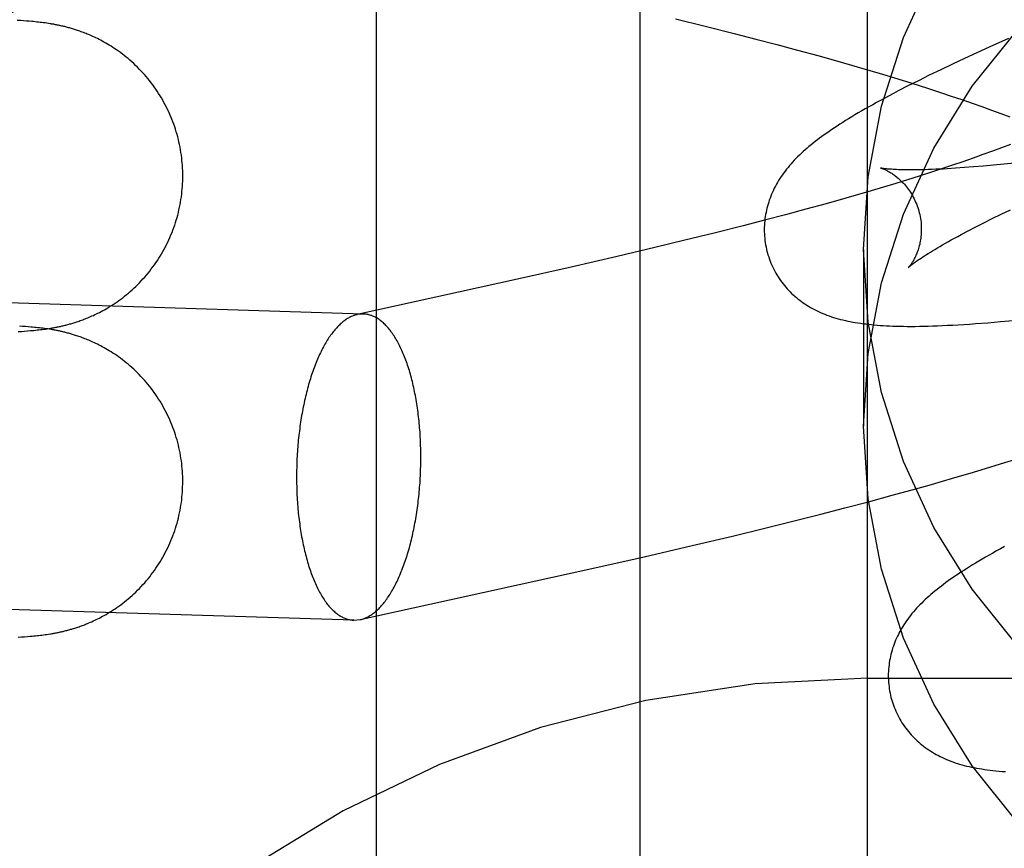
# Model space of a CAD drawing. Header units: inches. Extents: x 0 to 283, y 0 to 183.
# Tile 35 of 82: x 87.313 to 87.438, y 96.451 to 96.556. Entities that reach past the tile are written whole.
import ezdxf

# ---------------------------------------------------------------- set-up
doc = ezdxf.new("R2010")
doc.units = ezdxf.units.IN
doc.header["$LTSCALE"] = 15.583333
doc.header["$MEASUREMENT"] = 0
doc.linetypes.add('HIDDEN', pattern=[0.2, 0.1, -0.1])
doc.layers.add('DEFAULT_2', color=8, linetype='HIDDEN')
doc.layers.add('MAIN_OR_RIGHT_DOOR_ASSEMBLY', color=7, linetype='CONTINUOUS')

msp = doc.modelspace()

# ---------------------------------------------------------------- linework, layer by layer
at = {"layer": 'DEFAULT_2', "color": 8, "linetype": 'HIDDEN'}
for p, q in [((87.42107, 93.22339), (87.42107, 98.72389)), ((87.35857, 95.87524), (87.35857, 96.61829)), ((87.31324, 96.55627), (87.31284, 96.5563)), ((87.31363, 96.55624), (87.31324, 96.55627)), ((87.314, 96.55621), (87.31363, 96.55624)), ((87.31435, 96.55619), (87.314, 96.55621)), ((87.31468, 96.55616), (87.31435, 96.55619)), ((87.3149, 96.55614), (87.31468, 96.55616)), ((87.31512, 96.55612), (87.3149, 96.55614)), ((87.31533, 96.55609), (87.31512, 96.55612)), ((87.31554, 96.55607), (87.31533, 96.55609)), ((87.31575, 96.55605), (87.31554, 96.55607)), ((87.31596, 96.55602), (87.31575, 96.55605)), ((87.31617, 96.556), (87.31596, 96.55602)), ((87.31639, 96.55597), (87.31617, 96.556)), ((87.3166, 96.55594), (87.31639, 96.55597)), ((87.31682, 96.5559), (87.3166, 96.55594)), ((87.39661, 96.55648), (87.40038, 96.55556)), ((87.40038, 96.55556), (87.40409, 96.55462)), ((87.40409, 96.55462), (87.40683, 96.55392)), ((87.40683, 96.55392), (87.40952, 96.55322)), ((87.40952, 96.55322), (87.41216, 96.55252)), ((87.43655, 96.55289), (87.43496, 96.55217)), ((87.43901, 96.554), (87.43655, 96.55289)), ((87.41216, 96.55252), (87.41475, 96.55181)), ((87.41475, 96.55181), (87.41728, 96.5511)), ((87.43496, 96.55217), (87.43341, 96.55145)), ((87.41728, 96.5511), (87.41975, 96.5504)), ((87.41975, 96.5504), (87.42136, 96.54993)), ((87.43189, 96.55073), (87.43039, 96.55001)), ((87.43341, 96.55145), (87.43189, 96.55073)), ((87.42136, 96.54993), (87.42295, 96.54946)), ((87.42295, 96.54946), (87.4245, 96.54899)), ((87.42893, 96.54931), (87.42753, 96.54861)), ((87.43039, 96.55001), (87.42893, 96.54931)), ((87.4245, 96.54899), (87.42601, 96.54852)), ((87.42621, 96.54795), (87.42498, 96.54731)), ((87.42601, 96.54852), (87.42749, 96.54806)), ((87.42753, 96.54861), (87.42621, 96.54795)), ((87.42749, 96.54806), (87.42894, 96.54759)), ((87.42894, 96.54759), (87.43036, 96.54713)), ((87.43036, 96.54713), (87.43173, 96.54667)), ((87.43173, 96.54667), (87.43307, 96.54622)), ((87.43307, 96.54622), (87.43437, 96.54577)), ((87.43437, 96.54577), (87.43563, 96.54532)), ((87.43563, 96.54532), (87.43685, 96.54488)), ((87.43685, 96.54488), (87.43803, 96.54444)), ((87.43803, 96.54444), (87.43916, 96.54401)), ((87.43926, 96.54052), (87.43813, 96.54009)), ((87.43575, 96.53921), (87.43449, 96.53876)), ((87.43696, 96.53965), (87.43575, 96.53921)), ((87.43813, 96.54009), (87.43696, 96.53965)), ((87.43186, 96.53786), (87.43049, 96.5374)), ((87.4332, 96.53831), (87.43186, 96.53786)), ((87.43449, 96.53876), (87.4332, 96.53831)), ((87.43708, 96.53786), (87.4358, 96.53774)), ((87.43843, 96.53798), (87.43708, 96.53786)), ((87.43982, 96.53812), (87.43843, 96.53798)), ((87.42909, 96.53694), (87.42764, 96.53648)), ((87.43049, 96.5374), (87.42909, 96.53694)), ((87.43339, 96.53755), (87.43228, 96.53747)), ((87.43457, 96.53764), (87.43339, 96.53755)), ((87.4358, 96.53774), (87.43457, 96.53764)), ((87.42465, 96.53555), (87.42311, 96.53508)), ((87.42617, 96.53601), (87.42465, 96.53555)), ((87.42764, 96.53648), (87.42617, 96.53601)), ((87.41993, 96.53414), (87.41829, 96.53367)), ((87.42154, 96.53461), (87.41993, 96.53414)), ((87.42311, 96.53508), (87.42154, 96.53461)), ((87.41579, 96.53296), (87.41323, 96.53226)), ((87.41829, 96.53367), (87.41579, 96.53296)), ((87.41323, 96.53226), (87.41061, 96.53155)), ((87.43694, 96.53106), (87.43807, 96.53162)), ((87.43807, 96.53162), (87.43925, 96.53219)), ((87.40795, 96.53085), (87.40523, 96.53015)), ((87.41061, 96.53155), (87.40795, 96.53085)), ((87.43485, 96.53), (87.43587, 96.53052)), ((87.43587, 96.53052), (87.43694, 96.53106)), ((87.40155, 96.52922), (87.3978, 96.5283)), ((87.40523, 96.53015), (87.40155, 96.52922)), ((87.43298, 96.52903), (87.43388, 96.52951)), ((87.43388, 96.52951), (87.43485, 96.53)), ((87.3978, 96.5283), (87.394, 96.52738)), ((87.394, 96.52738), (87.38919, 96.52624)), ((87.42057, 96.52714), (87.42057, 96.50465)), ((87.3569, 96.51892), (87.14943, 96.52536)), ((87.38919, 96.52624), (87.38335, 96.52489)), ((87.38335, 96.52489), (87.37649, 96.52334)), ((87.37649, 96.52334), (87.3561, 96.51884)), ((87.3569, 96.51892), (87.3561, 96.51884)), ((87.43637, 96.51781), (87.43797, 96.51795)), ((87.43797, 96.51795), (87.43959, 96.5181)), ((87.31295, 96.51669), (87.31337, 96.51671)), ((87.3135, 96.51735), (87.31311, 96.51737)), ((87.31337, 96.51671), (87.31377, 96.51674)), ((87.31388, 96.51732), (87.3135, 96.51735)), ((87.31377, 96.51674), (87.31414, 96.51677)), ((87.31423, 96.51729), (87.31388, 96.51732)), ((87.31414, 96.51677), (87.3145, 96.5168)), ((87.31457, 96.51726), (87.31423, 96.51729)), ((87.3145, 96.5168), (87.31473, 96.51682)), ((87.31479, 96.51724), (87.31457, 96.51726)), ((87.31473, 96.51682), (87.31495, 96.51684)), ((87.31501, 96.51722), (87.31479, 96.51724)), ((87.31495, 96.51684), (87.31516, 96.51686)), ((87.31522, 96.5172), (87.31501, 96.51722)), ((87.31516, 96.51686), (87.31537, 96.51689)), ((87.31543, 96.51718), (87.31522, 96.5172)), ((87.31537, 96.51689), (87.31558, 96.51691)), ((87.31565, 96.51716), (87.31543, 96.51718)), ((87.31558, 96.51691), (87.31578, 96.51693)), ((87.31586, 96.51713), (87.31565, 96.51716)), ((87.31578, 96.51693), (87.31599, 96.51696)), ((87.31607, 96.5171), (87.31586, 96.51713)), ((87.31599, 96.51696), (87.3162, 96.51698)), ((87.31628, 96.51708), (87.31607, 96.5171)), ((87.3162, 96.51698), (87.31641, 96.51701)), ((87.3165, 96.51705), (87.31628, 96.51708)), ((87.31641, 96.51701), (87.31663, 96.51704)), ((87.31671, 96.51702), (87.3165, 96.51705)), ((87.31663, 96.51704), (87.31684, 96.51707)), ((87.31693, 96.51698), (87.31671, 96.51702)), ((87.31684, 96.51707), (87.31707, 96.51711)), ((87.438, 96.49985), (87.43992, 96.50046)), ((87.43412, 96.49867), (87.43607, 96.49926)), ((87.43607, 96.49926), (87.438, 96.49985)), ((87.43216, 96.49809), (87.43412, 96.49867)), ((87.42422, 96.49584), (87.42722, 96.49667)), ((87.42722, 96.49667), (87.4292, 96.49723)), ((87.4212, 96.49503), (87.42422, 96.49584)), ((87.41512, 96.49344), (87.41817, 96.49423)), ((87.41817, 96.49423), (87.4212, 96.49503)), ((87.41206, 96.49266), (87.41512, 96.49344)), ((87.40387, 96.49065), (87.40797, 96.49165)), ((87.40797, 96.49165), (87.41206, 96.49266)), ((87.39875, 96.48944), (87.40387, 96.49065)), ((87.39263, 96.48802), (87.39875, 96.48944)), ((87.38557, 96.48643), (87.39263, 96.48802)), ((87.35569, 96.47994), (87.14821, 96.48638)), ((87.3565, 96.48001), (87.38557, 96.48643)), ((87.35569, 96.47994), (87.3565, 96.48001)), ((87.31294, 96.47778), (87.31336, 96.47781)), ((87.31336, 96.47781), (87.31376, 96.47784)), ((87.31376, 96.47784), (87.31413, 96.47787)), ((87.31413, 96.47787), (87.31449, 96.4779)), ((87.31449, 96.4779), (87.31472, 96.47792)), ((87.31472, 96.47792), (87.31493, 96.47794)), ((87.31493, 96.47794), (87.31515, 96.47796)), ((87.31515, 96.47796), (87.31536, 96.47798)), ((87.31536, 96.47798), (87.31557, 96.478)), ((87.31557, 96.478), (87.31577, 96.47803)), ((87.31577, 96.47803), (87.31598, 96.47805)), ((87.31598, 96.47805), (87.31619, 96.47808)), ((87.31619, 96.47808), (87.3164, 96.47811)), ((87.3164, 96.47811), (87.31661, 96.47814)), ((87.31661, 96.47814), (87.31683, 96.47817)), ((87.31683, 96.47817), (87.31705, 96.4782)), ((87.42107, 96.47256), (87.92107, 96.47256))]:
    msp.add_line(p, q, dxfattribs=at)
for points in [[(87.42057, 96.52714), (87.42115, 96.53639), (87.42283, 96.54537), (87.42564, 96.55414), (87.4295, 96.56253), (87.43438, 96.5704), (87.44018, 96.57764)], [(87.3339, 96.53649), (87.3339, 96.5368), (87.33389, 96.53714), (87.33388, 96.53747), (87.33386, 96.53781), (87.33383, 96.53815), (87.3338, 96.53848), (87.33376, 96.53882), (87.33372, 96.53915), (87.33367, 96.53949), (87.33362, 96.53982), (87.33356, 96.54015), (87.33349, 96.54048), (87.33342, 96.54081), (87.33334, 96.54114), (87.33326, 96.54147), (87.33317, 96.54179), (87.33307, 96.54212), (87.33297, 96.54244), (87.33287, 96.54276), (87.33276, 96.54308), (87.33264, 96.54339), (87.33252, 96.54371), (87.33239, 96.54402), (87.33226, 96.54433), (87.33212, 96.54464), (87.33197, 96.54494), (87.33182, 96.54524), (87.33167, 96.54554), (87.33151, 96.54584), (87.33135, 96.54613), (87.33118, 96.54642), (87.33101, 96.54671), (87.33083, 96.547), (87.33064, 96.54728), (87.33046, 96.54755), (87.33026, 96.54783), (87.33007, 96.5481), (87.32987, 96.54836), (87.32966, 96.54863), (87.32945, 96.54889), (87.32924, 96.54914), (87.32902, 96.54939), (87.3288, 96.54964), (87.32858, 96.54988), (87.32835, 96.55011), (87.32812, 96.55034), (87.32789, 96.55057), (87.32765, 96.55079), (87.32741, 96.55101), (87.32717, 96.55122), (87.32693, 96.55143), (87.32669, 96.55162), (87.32645, 96.55182), (87.32621, 96.55201), (87.32597, 96.55219), (87.32572, 96.55236), (87.32548, 96.55253), (87.32525, 96.55269), (87.32501, 96.55285), (87.32478, 96.553), (87.32454, 96.55314), (87.32432, 96.55328), (87.32409, 96.55341), (87.32387, 96.55354), (87.32366, 96.55365), (87.32345, 96.55377), (87.32324, 96.55387), (87.32304, 96.55398), (87.32284, 96.55407), (87.32265, 96.55416), (87.32246, 96.55425), (87.32228, 96.55433), (87.3221, 96.55441), (87.32192, 96.55449), (87.32175, 96.55456), (87.32159, 96.55462), (87.32143, 96.55469), (87.32127, 96.55475), (87.32111, 96.55481), (87.32096, 96.55486), (87.32081, 96.55492), (87.32067, 96.55497), (87.32052, 96.55502), (87.32039, 96.55506), (87.32025, 96.55511), (87.32012, 96.55515), (87.31998, 96.55519), (87.31985, 96.55523), (87.31973, 96.55527), (87.3196, 96.5553), (87.31948, 96.55534), (87.31935, 96.55537), (87.31923, 96.55541), (87.31911, 96.55544), (87.31899, 96.55547), (87.31887, 96.5555), (87.31875, 96.55553), (87.31863, 96.55556), (87.31851, 96.55558), (87.31839, 96.55561), (87.31827, 96.55564), (87.31816, 96.55566), (87.31804, 96.55569), (87.31792, 96.55571), (87.31781, 96.55573), (87.31769, 96.55575), (87.31758, 96.55578), (87.31747, 96.5558), (87.31736, 96.55582), (87.31725, 96.55583), (87.31714, 96.55585), (87.31703, 96.55587), (87.31682, 96.5559)], [(87.42057, 96.50465), (87.42115, 96.51389), (87.42283, 96.52287), (87.42564, 96.53165), (87.4295, 96.54004), (87.43438, 96.54791), (87.44018, 96.55515)], [(87.42498, 96.54731), (87.42439, 96.547), (87.42382, 96.5467), (87.42326, 96.54641), (87.42273, 96.54612), (87.42221, 96.54584), (87.42172, 96.54556), (87.42123, 96.54529), (87.42077, 96.54503), (87.42032, 96.54477), (87.41988, 96.54451), (87.41946, 96.54426), (87.41905, 96.54402), (87.41865, 96.54378), (87.41827, 96.54354), (87.4179, 96.5433), (87.41753, 96.54307), (87.41718, 96.54284), (87.41684, 96.54262), (87.41651, 96.5424), (87.41618, 96.54217), (87.41587, 96.54195), (87.41556, 96.54174), (87.41526, 96.54152), (87.41497, 96.54131), (87.41468, 96.54109), (87.41441, 96.54088), (87.41413, 96.54066), (87.41387, 96.54045), (87.41361, 96.54024), (87.41336, 96.54002)], [(87.41336, 96.54002), (87.41311, 96.53981), (87.41287, 96.53959), (87.41263, 96.53937), (87.4124, 96.53915), (87.41217, 96.53893), (87.41195, 96.53871), (87.41174, 96.53849), (87.41153, 96.53827), (87.41133, 96.53804), (87.41113, 96.53781), (87.41094, 96.53758), (87.41075, 96.53735), (87.41057, 96.53712), (87.41039, 96.53688), (87.41023, 96.53665), (87.41006, 96.53641), (87.4099, 96.53617), (87.40975, 96.53593), (87.4096, 96.53568), (87.40946, 96.53543), (87.40933, 96.53518), (87.4092, 96.53493), (87.40908, 96.53468), (87.40896, 96.53443), (87.40885, 96.53418), (87.40875, 96.53393), (87.40865, 96.53368), (87.40856, 96.53342), (87.40848, 96.53317), (87.4084, 96.53291), (87.40832, 96.53265), (87.40825, 96.53239), (87.40819, 96.53212), (87.40814, 96.53186), (87.40809, 96.53159), (87.40804, 96.53132), (87.40801, 96.53105), (87.40798, 96.53077), (87.40795, 96.5305), (87.40793, 96.53022), (87.40792, 96.52995), (87.40792, 96.52967), (87.40792, 96.52939), (87.40793, 96.52911), (87.40795, 96.52884), (87.40797, 96.52856), (87.408, 96.52828), (87.40804, 96.528), (87.40809, 96.52773), (87.40814, 96.52745), (87.4082, 96.52718), (87.40826, 96.5269), (87.40833, 96.52667)], [(87.42275, 96.53749), (87.42274, 96.5375), (87.42273, 96.5375), (87.42274, 96.5375), (87.42275, 96.53749), (87.42277, 96.53749), (87.4228, 96.53748), (87.42284, 96.53747), (87.42288, 96.53745), (87.42293, 96.53744), (87.42299, 96.53742), (87.42305, 96.53739), (87.42312, 96.53737), (87.42319, 96.53734), (87.42327, 96.5373), (87.42335, 96.53726), (87.42343, 96.53722), (87.42352, 96.53718), (87.42362, 96.53713), (87.42372, 96.53708), (87.42382, 96.53702), (87.42392, 96.53696), (87.42403, 96.5369), (87.42414, 96.53683), (87.42425, 96.53675), (87.42437, 96.53667), (87.42448, 96.53659), (87.4246, 96.5365), (87.42473, 96.5364), (87.42485, 96.5363), (87.42498, 96.5362), (87.4251, 96.53608), (87.42523, 96.53597), (87.42536, 96.53584), (87.42549, 96.53571), (87.42563, 96.53557), (87.42576, 96.53543), (87.42589, 96.53527), (87.42602, 96.53511), (87.42615, 96.53495), (87.42628, 96.53477), (87.4264, 96.53459), (87.42653, 96.53441), (87.42665, 96.53421), (87.42677, 96.53402), (87.42688, 96.53381), (87.42699, 96.5336), (87.42709, 96.53338), (87.42719, 96.53316), (87.42729, 96.53294), (87.42738, 96.53271), (87.42746, 96.53247), (87.42753, 96.53224), (87.4276, 96.53203)], [(87.43228, 96.53747), (87.43122, 96.53741), (87.43071, 96.53738), (87.43022, 96.53736), (87.42975, 96.53734), (87.42929, 96.53732), (87.42884, 96.5373), (87.42842, 96.53729), (87.42801, 96.53728), (87.42761, 96.53727), (87.42723, 96.53727), (87.42687, 96.53726), (87.42652, 96.53726), (87.42619, 96.53726), (87.42587, 96.53727), (87.42557, 96.53727), (87.42529, 96.53728), (87.42502, 96.53729), (87.42477, 96.5373), (87.42454, 96.53731), (87.42432, 96.53732), (87.42412, 96.53734), (87.42393, 96.53735), (87.42376, 96.53736), (87.4236, 96.53738), (87.42346, 96.53739), (87.42333, 96.53741), (87.42322, 96.53742), (87.42311, 96.53743), (87.42303, 96.53745), (87.42295, 96.53746), (87.42289, 96.53747), (87.42283, 96.53748), (87.42279, 96.53749), (87.42276, 96.53749), (87.42275, 96.53749)], [(87.31707, 96.51711), (87.31718, 96.51713), (87.31729, 96.51715), (87.3174, 96.51717), (87.31752, 96.51719), (87.31763, 96.51721), (87.31774, 96.51723), (87.31786, 96.51725), (87.31797, 96.51728), (87.31808, 96.5173), (87.3182, 96.51732), (87.31832, 96.51735), (87.31844, 96.51737), (87.31855, 96.5174), (87.31867, 96.51743), (87.31879, 96.51746), (87.31891, 96.51749), (87.31903, 96.51752), (87.31916, 96.51755), (87.31928, 96.51758), (87.3194, 96.51761), (87.31952, 96.51765), (87.31965, 96.51768), (87.31977, 96.51772), (87.3199, 96.51776), (87.32003, 96.5178), (87.32016, 96.51784), (87.3203, 96.51788), (87.32043, 96.51793), (87.32057, 96.51798), (87.32072, 96.51802), (87.32086, 96.51808), (87.32101, 96.51813), (87.32116, 96.51819), (87.32132, 96.51825), (87.32148, 96.51831), (87.32164, 96.51837), (87.32181, 96.51844), (87.32198, 96.51851), (87.32216, 96.51859), (87.32234, 96.51867), (87.32252, 96.51875), (87.32271, 96.51884), (87.3229, 96.51893), (87.3231, 96.51903), (87.3233, 96.51913), (87.3235, 96.51924), (87.32371, 96.51935), (87.32392, 96.51947), (87.32414, 96.51959), (87.32436, 96.51972), (87.32459, 96.51986), (87.32482, 96.52), (87.32505, 96.52015), (87.32529, 96.52031), (87.32553, 96.52048), (87.32577, 96.52064), (87.32601, 96.52082), (87.32625, 96.521), (87.32649, 96.52119), (87.32674, 96.52139), (87.32698, 96.52159), (87.32722, 96.52179), (87.32745, 96.522), (87.32769, 96.52222), (87.32792, 96.52244), (87.32816, 96.52267), (87.32838, 96.5229), (87.32861, 96.52313), (87.32883, 96.52338), (87.32905, 96.52362), (87.32927, 96.52387), (87.32948, 96.52412), (87.32969, 96.52438), (87.32989, 96.52465), (87.33009, 96.52491), (87.33029, 96.52518), (87.33048, 96.52545), (87.33067, 96.52573), (87.33085, 96.52601), (87.33103, 96.52629), (87.3312, 96.52658), (87.33137, 96.52687), (87.33153, 96.52716), (87.33169, 96.52746), (87.33184, 96.52776), (87.33199, 96.52806), (87.33213, 96.52836), (87.33227, 96.52867), (87.3324, 96.52898), (87.33253, 96.52929), (87.33265, 96.5296), (87.33276, 96.52992), (87.33287, 96.53024), (87.33298, 96.53056), (87.33308, 96.53088), (87.33317, 96.5312), (87.33326, 96.53152), (87.33334, 96.53185), (87.33342, 96.53218), (87.33349, 96.53251), (87.33356, 96.53284), (87.33362, 96.53317), (87.33367, 96.5335), (87.33372, 96.53383), (87.33377, 96.53417), (87.3338, 96.5345), (87.33383, 96.53484), (87.33386, 96.53517), (87.33388, 96.53551), (87.33389, 96.53584), (87.3339, 96.53618), (87.3339, 96.53649)], [(87.4276, 96.53203), (87.42765, 96.53182), (87.42771, 96.53158), (87.42776, 96.53134), (87.4278, 96.53109), (87.42784, 96.53085), (87.42787, 96.53061), (87.42789, 96.53037), (87.4279, 96.53014), (87.42791, 96.5299), (87.42791, 96.52967), (87.42791, 96.52944), (87.4279, 96.52922), (87.42788, 96.529), (87.42786, 96.52879), (87.42784, 96.52858), (87.42781, 96.52837), (87.42777, 96.52818), (87.42774, 96.52798), (87.4277, 96.5278), (87.42765, 96.52762), (87.42761, 96.52744), (87.42756, 96.52727), (87.42751, 96.52711), (87.42745, 96.52696), (87.4274, 96.52681), (87.42734, 96.52666), (87.42729, 96.52652), (87.42723, 96.52639), (87.42717, 96.52626), (87.42711, 96.52614), (87.42705, 96.52602), (87.427, 96.52591), (87.42694, 96.52581), (87.42688, 96.52571), (87.42682, 96.52561), (87.42677, 96.52552), (87.42671, 96.52544), (87.42666, 96.52536), (87.42661, 96.52528), (87.42656, 96.52521), (87.42652, 96.52515), (87.42647, 96.52509), (87.42643, 96.52504), (87.42639, 96.52499), (87.42636, 96.52495), (87.42633, 96.52492), (87.42631, 96.52489), (87.42628, 96.52487), (87.42627, 96.52485), (87.42626, 96.52484), (87.42625, 96.52483)], [(87.42625, 96.52483), (87.42626, 96.52484), (87.42627, 96.52485), (87.4263, 96.52487), (87.42633, 96.5249), (87.42637, 96.52494), (87.42642, 96.52498), (87.42647, 96.52503), (87.42654, 96.52508), (87.42662, 96.52515), (87.42671, 96.52522), (87.42681, 96.5253), (87.42693, 96.52538), (87.42705, 96.52547), (87.42719, 96.52557), (87.42734, 96.52568), (87.42751, 96.5258), (87.42769, 96.52592), (87.42788, 96.52605), (87.42809, 96.52619), (87.42831, 96.52633), (87.42855, 96.52648), (87.4288, 96.52664), (87.42906, 96.5268), (87.42935, 96.52698), (87.42964, 96.52715), (87.42995, 96.52734), (87.43028, 96.52753), (87.43062, 96.52773), (87.43098, 96.52793), (87.43135, 96.52814), (87.43173, 96.52835), (87.43213, 96.52857), (87.43255, 96.5288), (87.43298, 96.52903)], [(87.40833, 96.52667), (87.40839, 96.52644), (87.40848, 96.52618), (87.40857, 96.52591), (87.40866, 96.52565), (87.40877, 96.52539), (87.40888, 96.52513), (87.409, 96.52488), (87.40912, 96.52463), (87.40925, 96.52438), (87.40938, 96.52414), (87.40952, 96.5239), (87.40967, 96.52366), (87.40982, 96.52343), (87.40998, 96.5232), (87.41014, 96.52298), (87.41031, 96.52276), (87.41048, 96.52255), (87.41066, 96.52234), (87.41084, 96.52214), (87.41102, 96.52194), (87.41121, 96.52174), (87.4114, 96.52155), (87.4116, 96.52137), (87.4118, 96.52119), (87.41201, 96.52102), (87.41221, 96.52084), (87.41243, 96.52068), (87.41264, 96.52052), (87.41287, 96.52036), (87.4131, 96.5202), (87.41333, 96.52005), (87.41357, 96.5199), (87.41381, 96.51976), (87.41406, 96.51962), (87.41431, 96.51949), (87.41457, 96.51936), (87.41483, 96.51923), (87.41509, 96.51911), (87.41536, 96.519), (87.41563, 96.51889), (87.4159, 96.51878), (87.41618, 96.51868), (87.41646, 96.51858), (87.41675, 96.51849), (87.41704, 96.5184), (87.41733, 96.51832), (87.41763, 96.51824), (87.41793, 96.51816), (87.41824, 96.51809), (87.41855, 96.51802), (87.41886, 96.51796), (87.41918, 96.5179), (87.4195, 96.51784), (87.41983, 96.51779), (87.42016, 96.51774), (87.4205, 96.51769), (87.42084, 96.51765), (87.42119, 96.51761), (87.42155, 96.51757), (87.42191, 96.51753), (87.42228, 96.5175), (87.42266, 96.51747), (87.42305, 96.51745), (87.42346, 96.51743), (87.42387, 96.51741), (87.42429, 96.51739), (87.42473, 96.51738), (87.42518, 96.51737), (87.42564, 96.51736), (87.42612, 96.51735), (87.42662, 96.51735), (87.42713, 96.51735), (87.42766, 96.51736), (87.42821, 96.51737), (87.42878, 96.51738), (87.42936, 96.5174), (87.42997, 96.51742), (87.4306, 96.51745), (87.43125, 96.51748), (87.43192, 96.51751), (87.43261, 96.51755), (87.43332, 96.51759), (87.43406, 96.51764), (87.43481, 96.5177), (87.43637, 96.51781)], [(87.44018, 96.47664), (87.43438, 96.48388), (87.4295, 96.49175), (87.42564, 96.50014), (87.42283, 96.50892), (87.42115, 96.5179), (87.42057, 96.52714)], [(87.3561, 96.51884), (87.35606, 96.51883), (87.35594, 96.5188), (87.35582, 96.51877), (87.3557, 96.51873), (87.35558, 96.51869), (87.35546, 96.51864), (87.35534, 96.51859), (87.35522, 96.51853), (87.3551, 96.51847), (87.35499, 96.5184), (87.35487, 96.51834), (87.35475, 96.51826), (87.35463, 96.51818), (87.35452, 96.5181), (87.3544, 96.51802), (87.35429, 96.51792), (87.35417, 96.51783), (87.35406, 96.51773), (87.35394, 96.51763), (87.35383, 96.51752), (87.35371, 96.51741), (87.3536, 96.51729), (87.35349, 96.51717), (87.35338, 96.51705), (87.35327, 96.51692), (87.35316, 96.51679), (87.35305, 96.51665), (87.35294, 96.51651), (87.35283, 96.51637), (87.35272, 96.51622), (87.35262, 96.51607), (87.35251, 96.51592), (87.35241, 96.51576), (87.3523, 96.51559), (87.3522, 96.51543), (87.3521, 96.51526), (87.352, 96.51509), (87.3519, 96.51491), (87.3518, 96.51473), (87.3517, 96.51454), (87.35161, 96.51436), (87.35151, 96.51416), (87.35142, 96.51397), (87.35132, 96.51377), (87.35123, 96.51357), (87.35114, 96.51337), (87.35105, 96.51316), (87.35096, 96.51295), (87.35087, 96.51274), (87.35079, 96.51252), (87.3507, 96.5123), (87.35062, 96.51208), (87.35053, 96.51185), (87.35045, 96.51162), (87.35037, 96.51139), (87.35029, 96.51116), (87.35022, 96.51092), (87.35014, 96.51068), (87.35007, 96.51044), (87.34999, 96.5102), (87.34992, 96.50995), (87.34985, 96.5097), (87.34978, 96.50945), (87.34972, 96.5092), (87.34965, 96.50894), (87.34959, 96.50868), (87.34952, 96.50842), (87.34946, 96.50816), (87.3494, 96.5079), (87.34935, 96.50763), (87.34929, 96.50736), (87.34923, 96.50709), (87.34918, 96.50682), (87.34913, 96.50655), (87.34908, 96.50627), (87.34903, 96.506), (87.34899, 96.50572), (87.34894, 96.50544), (87.3489, 96.50516), (87.34886, 96.50488), (87.34882, 96.50459), (87.34878, 96.50431), (87.34874, 96.50402), (87.34871, 96.50374), (87.34867, 96.50345), (87.34864, 96.50316), (87.34861, 96.50287), (87.34858, 96.50258), (87.34856, 96.50229), (87.34853, 96.502), (87.34851, 96.50171), (87.34849, 96.50141), (87.34847, 96.50112), (87.34846, 96.50083), (87.34844, 96.50053), (87.34843, 96.50024), (87.34842, 96.49994), (87.34841, 96.49965), (87.3484, 96.49936), (87.34839, 96.49906), (87.34839, 96.49877), (87.34838, 96.49847), (87.34838, 96.49818)], [(87.36421, 96.50067), (87.36421, 96.50097), (87.3642, 96.50126), (87.3642, 96.50155), (87.36419, 96.50185), (87.36418, 96.50214), (87.36417, 96.50243), (87.36416, 96.50272), (87.36415, 96.50301), (87.36413, 96.5033), (87.36412, 96.50359), (87.3641, 96.50387), (87.36408, 96.50416), (87.36405, 96.50444), (87.36403, 96.50473), (87.364, 96.50501), (87.36398, 96.50529), (87.36395, 96.50557), (87.36392, 96.50585), (87.36388, 96.50613), (87.36385, 96.5064), (87.36381, 96.50668), (87.36377, 96.50695), (87.36373, 96.50722), (87.36369, 96.50749), (87.36365, 96.50776), (87.3636, 96.50802), (87.36356, 96.50829), (87.36351, 96.50855), (87.36346, 96.50881), (87.36341, 96.50906), (87.36336, 96.50932), (87.3633, 96.50957), (87.36324, 96.50982), (87.36319, 96.51007), (87.36313, 96.51032), (87.36307, 96.51056), (87.363, 96.5108), (87.36294, 96.51104), (87.36287, 96.51127), (87.36281, 96.5115), (87.36274, 96.51173), (87.36267, 96.51196), (87.3626, 96.51218), (87.36252, 96.51241), (87.36245, 96.51262), (87.36237, 96.51284), (87.3623, 96.51305), (87.36222, 96.51326), (87.36214, 96.51347), (87.36206, 96.51367), (87.36197, 96.51387), (87.36189, 96.51406), (87.3618, 96.51426), (87.36172, 96.51445), (87.36163, 96.51463), (87.36154, 96.51481), (87.36145, 96.51499), (87.36136, 96.51517), (87.36127, 96.51534), (87.36117, 96.51551), (87.36108, 96.51567), (87.36098, 96.51583), (87.36089, 96.51599), (87.36079, 96.51614), (87.36069, 96.51629), (87.36059, 96.51644), (87.36049, 96.51658), (87.36039, 96.51672), (87.36029, 96.51685), (87.36018, 96.51698), (87.36008, 96.51711), (87.35997, 96.51723), (87.35987, 96.51735), (87.35976, 96.51746), (87.35965, 96.51757), (87.35954, 96.51768), (87.35943, 96.51778), (87.35932, 96.51788), (87.35921, 96.51797), (87.3591, 96.51806), (87.35899, 96.51814), (87.35888, 96.51822), (87.35876, 96.5183), (87.35865, 96.51837), (87.35853, 96.51844), (87.35842, 96.5185), (87.3583, 96.51856), (87.35819, 96.51861), (87.35807, 96.51866), (87.35796, 96.51871), (87.35784, 96.51875), (87.35772, 96.51879), (87.3576, 96.51882), (87.35749, 96.51885), (87.35737, 96.51887), (87.35725, 96.51889), (87.35713, 96.5189), (87.35701, 96.51891), (87.3569, 96.51892)], [(87.3339, 96.49758), (87.3339, 96.49789), (87.33389, 96.49823), (87.33388, 96.49857), (87.33386, 96.49891), (87.33383, 96.49924), (87.3338, 96.49958), (87.33376, 96.49991), (87.33372, 96.50025), (87.33367, 96.50058), (87.33362, 96.50092), (87.33356, 96.50125), (87.33349, 96.50158), (87.33342, 96.50191), (87.33334, 96.50224), (87.33326, 96.50256), (87.33317, 96.50289), (87.33307, 96.50321), (87.33297, 96.50353), (87.33287, 96.50385), (87.33276, 96.50417), (87.33264, 96.50449), (87.33252, 96.5048), (87.33239, 96.50512), (87.33226, 96.50543), (87.33212, 96.50573), (87.33197, 96.50604), (87.33183, 96.50634), (87.33167, 96.50664), (87.33151, 96.50694), (87.33135, 96.50723), (87.33118, 96.50752), (87.33101, 96.50781), (87.33083, 96.50809), (87.33064, 96.50837), (87.33046, 96.50865), (87.33026, 96.50892), (87.33007, 96.50919), (87.32987, 96.50946), (87.32966, 96.50972), (87.32945, 96.50998), (87.32924, 96.51023), (87.32902, 96.51048), (87.3288, 96.51073), (87.32858, 96.51097), (87.32835, 96.51121), (87.32812, 96.51144), (87.32789, 96.51167), (87.32765, 96.51189), (87.32742, 96.5121), (87.32718, 96.51231), (87.32694, 96.51252), (87.32669, 96.51272), (87.32645, 96.51291), (87.32621, 96.5131), (87.32597, 96.51328), (87.32573, 96.51346), (87.32549, 96.51363), (87.32525, 96.51379), (87.32501, 96.51394), (87.32478, 96.51409), (87.32455, 96.51424), (87.32432, 96.51437), (87.3241, 96.5145), (87.32388, 96.51463), (87.32366, 96.51475), (87.32345, 96.51486), (87.32324, 96.51497), (87.32304, 96.51507), (87.32284, 96.51517), (87.32265, 96.51526), (87.32246, 96.51534), (87.32228, 96.51543), (87.3221, 96.51551), (87.32193, 96.51558), (87.32176, 96.51565), (87.32159, 96.51572), (87.32143, 96.51578), (87.32127, 96.51584), (87.32112, 96.5159), (87.32096, 96.51596), (87.32082, 96.51601), (87.32067, 96.51606), (87.32053, 96.51611), (87.32039, 96.51616), (87.32025, 96.5162), (87.32012, 96.51624), (87.31999, 96.51629), (87.31986, 96.51632), (87.31973, 96.51636), (87.3196, 96.5164), (87.31948, 96.51643), (87.31935, 96.51647), (87.31923, 96.5165), (87.31911, 96.51653), (87.31899, 96.51656), (87.31887, 96.51659), (87.31875, 96.51662), (87.31863, 96.51665), (87.31851, 96.51668), (87.31839, 96.51671), (87.31828, 96.51673), (87.31816, 96.51676), (87.31804, 96.51678), (87.31792, 96.5168), (87.31781, 96.51683), (87.3177, 96.51685), (87.31758, 96.51687), (87.31747, 96.51689), (87.31736, 96.51691), (87.31725, 96.51693), (87.31714, 96.51695), (87.31693, 96.51698)], [(87.44018, 96.45415), (87.43438, 96.46139), (87.4295, 96.46926), (87.42564, 96.47765), (87.42283, 96.48642), (87.42115, 96.4954), (87.42057, 96.50465)], [(87.3565, 96.48001), (87.35653, 96.48002), (87.35665, 96.48005), (87.35677, 96.48009), (87.35689, 96.48012), (87.35701, 96.48017), (87.35713, 96.48022), (87.35725, 96.48027), (87.35737, 96.48032), (87.35749, 96.48038), (87.3576, 96.48045), (87.35772, 96.48052), (87.35784, 96.48059), (87.35796, 96.48067), (87.35807, 96.48075), (87.35819, 96.48084), (87.3583, 96.48093), (87.35842, 96.48102), (87.35853, 96.48112), (87.35865, 96.48123), (87.35876, 96.48133), (87.35888, 96.48145), (87.35899, 96.48156), (87.3591, 96.48168), (87.35921, 96.4818), (87.35932, 96.48193), (87.35943, 96.48206), (87.35954, 96.4822), (87.35965, 96.48234), (87.35976, 96.48248), (87.35987, 96.48263), (87.35997, 96.48278), (87.36008, 96.48294), (87.36018, 96.4831), (87.36029, 96.48326), (87.36039, 96.48343), (87.36049, 96.4836), (87.36059, 96.48377), (87.36069, 96.48395), (87.36079, 96.48413), (87.36089, 96.48431), (87.36098, 96.4845), (87.36108, 96.48469), (87.36117, 96.48488), (87.36127, 96.48508), (87.36136, 96.48528), (87.36145, 96.48549), (87.36154, 96.48569), (87.36163, 96.4859), (87.36172, 96.48612), (87.3618, 96.48633), (87.36189, 96.48655), (87.36197, 96.48678), (87.36206, 96.487), (87.36214, 96.48723), (87.36222, 96.48746), (87.3623, 96.4877), (87.36237, 96.48793), (87.36245, 96.48817), (87.36252, 96.48841), (87.3626, 96.48866), (87.36267, 96.4889), (87.36274, 96.48915), (87.36281, 96.4894), (87.36287, 96.48966), (87.36294, 96.48991), (87.363, 96.49017), (87.36307, 96.49043), (87.36313, 96.49069), (87.36319, 96.49096), (87.36324, 96.49122), (87.3633, 96.49149), (87.36336, 96.49176), (87.36341, 96.49203), (87.36346, 96.49231), (87.36351, 96.49258), (87.36356, 96.49286), (87.3636, 96.49314), (87.36365, 96.49341), (87.36369, 96.4937), (87.36373, 96.49398), (87.36377, 96.49426), (87.36381, 96.49455), (87.36385, 96.49483), (87.36388, 96.49512), (87.36392, 96.49541), (87.36395, 96.49569), (87.36398, 96.49598), (87.364, 96.49627), (87.36403, 96.49656), (87.36405, 96.49686), (87.36408, 96.49715), (87.3641, 96.49744), (87.36412, 96.49773), (87.36413, 96.49803), (87.36415, 96.49832), (87.36416, 96.49861), (87.36417, 96.49891), (87.36418, 96.4992), (87.36419, 96.4995), (87.3642, 96.49979), (87.3642, 96.50009), (87.36421, 96.50038), (87.36421, 96.50067)], [(87.34838, 96.49818), (87.34838, 96.49789), (87.34839, 96.49759), (87.34839, 96.4973), (87.3484, 96.49701), (87.34841, 96.49672), (87.34842, 96.49642), (87.34843, 96.49613), (87.34844, 96.49584), (87.34846, 96.49556), (87.34847, 96.49527), (87.34849, 96.49498), (87.34851, 96.49469), (87.34853, 96.49441), (87.34856, 96.49413), (87.34858, 96.49384), (87.34861, 96.49356), (87.34864, 96.49328), (87.34867, 96.493), (87.34871, 96.49272), (87.34874, 96.49245), (87.34878, 96.49217), (87.34882, 96.4919), (87.34886, 96.49163), (87.3489, 96.49136), (87.34894, 96.4911), (87.34899, 96.49083), (87.34903, 96.49057), (87.34908, 96.49031), (87.34913, 96.49005), (87.34918, 96.48979), (87.34923, 96.48953), (87.34929, 96.48928), (87.34935, 96.48903), (87.3494, 96.48878), (87.34946, 96.48854), (87.34952, 96.4883), (87.34959, 96.48806), (87.34965, 96.48782), (87.34972, 96.48758), (87.34978, 96.48735), (87.34985, 96.48712), (87.34992, 96.48689), (87.34999, 96.48667), (87.35007, 96.48645), (87.35014, 96.48623), (87.35022, 96.48602), (87.35029, 96.4858), (87.35037, 96.48559), (87.35045, 96.48539), (87.35053, 96.48519), (87.35062, 96.48499), (87.3507, 96.48479), (87.35079, 96.4846), (87.35087, 96.48441), (87.35096, 96.48422), (87.35105, 96.48404), (87.35114, 96.48386), (87.35123, 96.48369), (87.35132, 96.48351), (87.35142, 96.48335), (87.35151, 96.48318), (87.35161, 96.48302), (87.3517, 96.48286), (87.3518, 96.48271), (87.3519, 96.48256), (87.352, 96.48241), (87.3521, 96.48227), (87.3522, 96.48213), (87.3523, 96.482), (87.35241, 96.48187), (87.35251, 96.48174), (87.35262, 96.48162), (87.35272, 96.48151), (87.35283, 96.48139), (87.35294, 96.48128), (87.35305, 96.48118), (87.35316, 96.48108), (87.35327, 96.48098), (87.35338, 96.48089), (87.35349, 96.4808), (87.3536, 96.48071), (87.35371, 96.48063), (87.35383, 96.48056), (87.35394, 96.48048), (87.35406, 96.48042), (87.35417, 96.48035), (87.35429, 96.4803), (87.3544, 96.48024), (87.35452, 96.48019), (87.35463, 96.48015), (87.35475, 96.48011), (87.35487, 96.48007), (87.35499, 96.48004), (87.3551, 96.48001), (87.35522, 96.47999), (87.35534, 96.47997), (87.35546, 96.47995), (87.35558, 96.47994), (87.35569, 96.47994)], [(87.4292, 96.49723), (87.43019, 96.49752), (87.43216, 96.49809)], [(87.31705, 96.4782), (87.31716, 96.47822), (87.31728, 96.47824), (87.31739, 96.47826), (87.3175, 96.47828), (87.31761, 96.4783), (87.31773, 96.47832), (87.31784, 96.47835), (87.31796, 96.47837), (87.31807, 96.47839), (87.31819, 96.47842), (87.3183, 96.47844), (87.31842, 96.47847), (87.31854, 96.47849), (87.31866, 96.47852), (87.31878, 96.47855), (87.3189, 96.47858), (87.31902, 96.47861), (87.31914, 96.47864), (87.31926, 96.47867), (87.31938, 96.47871), (87.31951, 96.47874), (87.31963, 96.47878), (87.31976, 96.47881), (87.31988, 96.47885), (87.32001, 96.47889), (87.32015, 96.47893), (87.32028, 96.47897), (87.32042, 96.47902), (87.32056, 96.47907), (87.3207, 96.47911), (87.32084, 96.47917), (87.32099, 96.47922), (87.32115, 96.47927), (87.3213, 96.47933), (87.32146, 96.4794), (87.32162, 96.47946), (87.32179, 96.47953), (87.32196, 96.4796), (87.32214, 96.47968), (87.32232, 96.47975), (87.3225, 96.47984), (87.32269, 96.47993), (87.32288, 96.48002), (87.32308, 96.48012), (87.32328, 96.48022), (87.32349, 96.48033), (87.3237, 96.48044), (87.32391, 96.48056), (87.32413, 96.48068), (87.32436, 96.48082), (87.32459, 96.48095), (87.32482, 96.4811), (87.32505, 96.48125), (87.32529, 96.4814), (87.32552, 96.48157), (87.32576, 96.48174), (87.32601, 96.48191), (87.32625, 96.48209), (87.32649, 96.48228), (87.32673, 96.48248), (87.32697, 96.48268), (87.32721, 96.48288), (87.32745, 96.48309), (87.32769, 96.48331), (87.32792, 96.48353), (87.32815, 96.48376), (87.32838, 96.48399), (87.32861, 96.48423), (87.32883, 96.48447), (87.32905, 96.48471), (87.32926, 96.48496), (87.32948, 96.48522), (87.32969, 96.48547), (87.32989, 96.48574), (87.33009, 96.486), (87.33029, 96.48627), (87.33048, 96.48655), (87.33066, 96.48682), (87.33085, 96.4871), (87.33102, 96.48739), (87.3312, 96.48767), (87.33136, 96.48796), (87.33153, 96.48826), (87.33168, 96.48855), (87.33184, 96.48885), (87.33199, 96.48915), (87.33213, 96.48946), (87.33227, 96.48976), (87.3324, 96.49007), (87.33252, 96.49038), (87.33265, 96.4907), (87.33276, 96.49101), (87.33287, 96.49133), (87.33298, 96.49165), (87.33308, 96.49197), (87.33317, 96.49229), (87.33326, 96.49262), (87.33334, 96.49294), (87.33342, 96.49327), (87.33349, 96.4936), (87.33356, 96.49393), (87.33362, 96.49426), (87.33367, 96.49459), (87.33372, 96.49493), (87.33377, 96.49526), (87.3338, 96.4956), (87.33383, 96.49593), (87.33386, 96.49627), (87.33388, 96.4966), (87.3339, 96.49758)], [(87.4385, 96.48931), (87.43798, 96.48903), (87.43748, 96.48876), (87.437, 96.48849), (87.43654, 96.48822), (87.43609, 96.48796), (87.43565, 96.48771), (87.43523, 96.48746), (87.43482, 96.48721), (87.43442, 96.48697), (87.43404, 96.48673), (87.43367, 96.4865), (87.43331, 96.48627), (87.43295, 96.48604), (87.43261, 96.48582), (87.43228, 96.48559), (87.43196, 96.48537), (87.43164, 96.48515), (87.43134, 96.48494), (87.43104, 96.48472), (87.43075, 96.4845), (87.43046, 96.48429), (87.43018, 96.48408), (87.42991, 96.48386), (87.42965, 96.48365), (87.42939, 96.48344), (87.42914, 96.48322)], [(87.42914, 96.48322), (87.42889, 96.48301), (87.42865, 96.48279), (87.42841, 96.48257), (87.42818, 96.48235), (87.42796, 96.48213), (87.42774, 96.48191), (87.42752, 96.48169), (87.42731, 96.48147), (87.42711, 96.48124), (87.42691, 96.48101), (87.42672, 96.48078), (87.42653, 96.48055), (87.42635, 96.48032), (87.42618, 96.48009), (87.42601, 96.47985), (87.42585, 96.47961), (87.42569, 96.47937), (87.42554, 96.47913), (87.42539, 96.47888), (87.42525, 96.47863), (87.42511, 96.47839), (87.42499, 96.47814), (87.42486, 96.47789), (87.42475, 96.47764), (87.42464, 96.47739), (87.42454, 96.47713), (87.42444, 96.47688), (87.42435, 96.47663), (87.42426, 96.47637), (87.42419, 96.47611), (87.42411, 96.47585), (87.42404, 96.47559), (87.42398, 96.47533), (87.42393, 96.47506), (87.42388, 96.47479), (87.42383, 96.47452), (87.4238, 96.47425), (87.42377, 96.47398), (87.42374, 96.47371), (87.42373, 96.47343), (87.42371, 96.47315), (87.42371, 96.47288), (87.42371, 96.4726), (87.42372, 96.47232), (87.42374, 96.47204), (87.42376, 96.47177), (87.4238, 96.47149), (87.42383, 96.47121), (87.42388, 96.47093), (87.42393, 96.47066), (87.42399, 96.47039), (87.42405, 96.47011), (87.42412, 96.46988)], [(87.42412, 96.46988), (87.42418, 96.46965), (87.42427, 96.46939), (87.42436, 96.46912), (87.42445, 96.46886), (87.42456, 96.4686), (87.42467, 96.46835), (87.42478, 96.46809), (87.42491, 96.46784), (87.42504, 96.4676), (87.42517, 96.46735), (87.42531, 96.46712), (87.42545, 96.46688), (87.42561, 96.46665), (87.42576, 96.46642), (87.42592, 96.4662), (87.42609, 96.46598), (87.42626, 96.46577), (87.42644, 96.46556), (87.42662, 96.46536), (87.4268, 96.46516), (87.42699, 96.46497), (87.42718, 96.46478), (87.42738, 96.46459), (87.42758, 96.46441), (87.42778, 96.46424), (87.42799, 96.46407), (87.4282, 96.4639), (87.42842, 96.46374), (87.42864, 96.46358), (87.42886, 96.46343), (87.4291, 96.46327), (87.42933, 96.46313), (87.42958, 96.46298), (87.42982, 96.46284), (87.43008, 96.46271), (87.43033, 96.46258), (87.43059, 96.46246), (87.43085, 96.46234), (87.43112, 96.46222), (87.43138, 96.46211), (87.43166, 96.462), (87.43193, 96.4619), (87.43222, 96.4618), (87.4325, 96.46171), (87.43279, 96.46162), (87.43308, 96.46154), (87.43338, 96.46146), (87.43368, 96.46138), (87.43399, 96.46131), (87.4343, 96.46124), (87.43462, 96.46117), (87.43494, 96.46111), (87.43527, 96.46105), (87.43561, 96.461), (87.43595, 96.46095), (87.4363, 96.4609), (87.43666, 96.46085), (87.43703, 96.46081), (87.43741, 96.46077), (87.43781, 96.46073), (87.43822, 96.4607), (87.43864, 96.46067)]]:
    msp.add_lwpolyline(points, dxfattribs=at)
for radius in [0.25, 0.14]:
    msp.add_arc((87.42107, 96.33256), radius, 90, 270, dxfattribs=at)
at = {"layer": 'MAIN_OR_RIGHT_DOOR_ASSEMBLY', "color": 3, "linetype": 'Continuous'}
msp.add_line((87.39207, 104.56556), (87.39207, 88.06556), dxfattribs=at)

doc.saveas('drawing.dxf')
